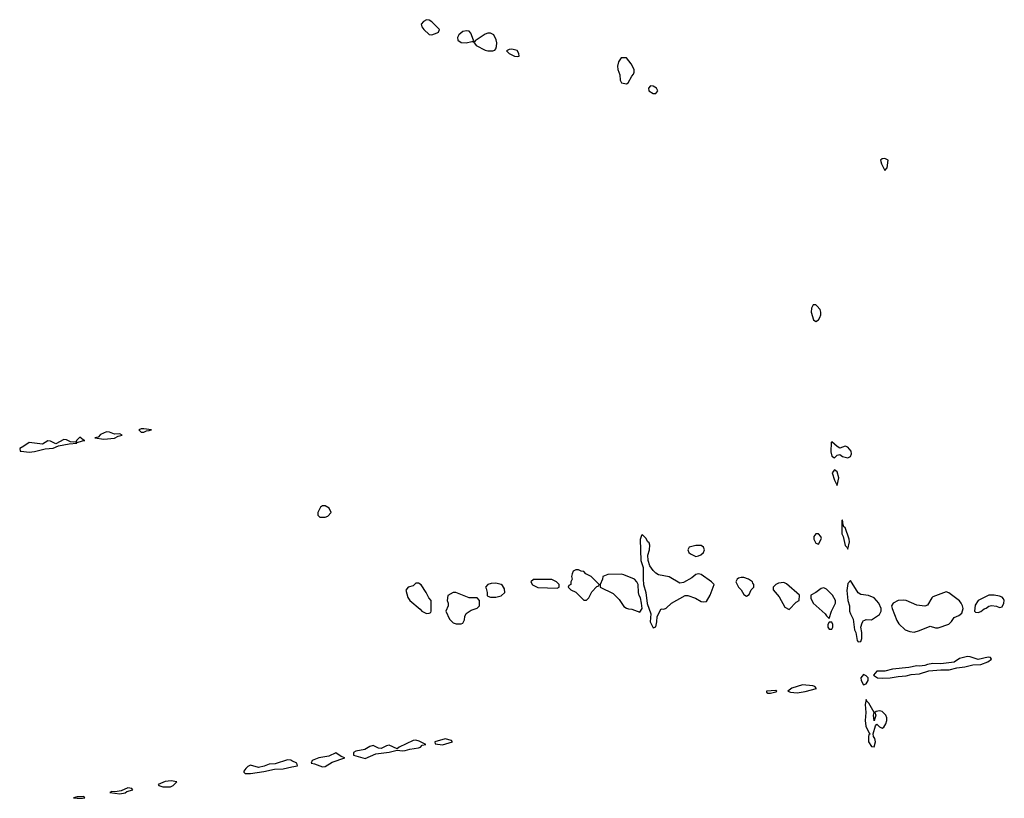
# Model space of a CAD drawing. Header units: inches. Extents: x 2769577 to 2880010, y 685631 to 825129.
# Tile 63 of 155: x 2817958 to 2825345, y 715185 to 721025. Entities that reach past the tile are written whole.
import ezdxf

# ---------------------------------------------------------------- set-up
doc = ezdxf.new("R2010")
doc.units = ezdxf.units.IN
doc.header["$MEASUREMENT"] = 0
for name, color, linetype in [('C8711', 7, 'Continuous'), ('C8721', 7, 'Continuous'), ('C8722', 7, 'Continuous')]:
    doc.layers.add(name, color=color, linetype=linetype)

msp = doc.modelspace()

# ---------------------------------------------------------------- linework, layer by layer
at = {"layer": 'C8711', "color": 4, "elevation": 4}
for points in [[(2818410, 717892.7), (2818384.7, 717870), (2818382, 717862), (2818390, 717854), (2818430, 717866), (2818446, 717870), (2818433.6, 717873.6)], [(2818610, 717932.8), (2818565.5, 717914.5), (2818546.4, 717893.6), (2818522, 717890), (2818590, 717879.1), (2818670, 717886.8), (2818698, 717902), (2818726, 717910), (2818710, 717918), (2818670, 717916), (2818632.4, 717932.4)], [(2818890, 717957.2), (2818870, 717957.2), (2818852, 717950), (2818870, 717932), (2818890, 717932), (2818910, 717942), (2818930, 717944.7), (2818946, 717950)], [(2818290, 717875.1), (2818230, 717844), (2818190, 717864.5), (2818170, 717866.6), (2818130, 717840.9), (2818030, 717853.3), (2817990, 717825.2), (2817958, 717810), (2817962, 717790), (2817968.3, 717788.3), (2818030, 717780.7), (2818070, 717786.8), (2818150, 717806.8), (2818209.5, 717810.5), (2818250, 717827.7), (2818330, 717844), (2818386, 717850), (2818378, 717858), (2818364.7, 717855.3), (2818339, 717859), (2818310, 717872.7)], [(2819095.6, 715315.6), (2819050, 715311.6), (2818998, 715290), (2819002, 715282), (2819030.8, 715270.8), (2819089.2, 715270.8), (2819110, 715281), (2819138, 715310)], [(2818770, 715264), (2818718.5, 715241.5), (2818674, 715234), (2818650, 715235.3), (2818634, 715230), (2818710, 715218.8), (2818750, 715227.3), (2818762.7, 715237.3), (2818808, 715250), (2818799, 715259)], [(2818438, 715198), (2818390, 715197.2), (2818362, 715190), (2818390, 715185.5), (2818430, 715187.7), (2818446, 715190)]]:
    msp.add_lwpolyline(points, close=True, dxfattribs=at)
msp.add_lwpolyline([(2820000, 715467), (2819991.1, 715471.1), (2819967.2, 715472.8), (2819875.9, 715444.1), (2819830, 715442), (2819793.2, 715426.8), (2819750, 715417), (2819690, 715433), (2819670, 715424.5), (2819655.5, 715410), (2819640.7, 715390), (2819640.7, 715380.7), (2819650.7, 715370.7), (2819690, 715370.4), (2819790, 715387.7), (2819870, 715404.9), (2819934.5, 715405.5), (2820000, 715420.4)], dxfattribs=at)
at = {"layer": 'C8721', "color": 4, "elevation": 4}
for points in [[(2824450, 719982.7), (2824430, 719981.2), (2824416, 719970), (2824422.8, 719942.8), (2824450, 719894), (2824467.3, 719912.7), (2824474, 719970)], [(2823930, 718887), (2823910, 718887), (2823897.8, 718862.2), (2823895.8, 718830), (2823913.5, 718773.5), (2823930, 718761.3), (2823950, 718773.4), (2823961.6, 718790), (2823969.6, 718810), (2823969.6, 718830), (2823962.9, 718850), (2823939.7, 718879.7)], [(2824050, 717858), (2824045.3, 717854.7), (2824044.2, 717784.2), (2824050.7, 717750.7), (2824070, 717738), (2824090, 717758.8), (2824110, 717764), (2824131, 717750), (2824170, 717738.4), (2824190, 717748.2), (2824199.5, 717770), (2824196, 717790), (2824170, 717819.3), (2824150, 717826.6), (2824110, 717812.3), (2824090, 717822.7)], [(2824070, 717649.2), (2824054.4, 717625.6), (2824070, 717571), (2824090, 717532), (2824102.9, 717590), (2824090, 717632.7)], [(2820250, 717378), (2820230, 717378), (2820214, 717370), (2820194, 717330), (2820194, 717310), (2820210, 717294), (2820250, 717294), (2820270, 717302), (2820295.3, 717330), (2820280.4, 717360.4)], [(2824130, 717274), (2824126.8, 717270), (2824127, 717170), (2824136.3, 717150), (2824150, 717081), (2824164.7, 717070), (2824170, 717054), (2824184.5, 717110), (2824182, 717130), (2824150, 717215.3), (2824142, 717222), (2824136.5, 717236.5)], [(2822630, 717162), (2822623.5, 717156.5), (2822613.7, 717126.3), (2822617.1, 716970), (2822636.7, 716916.7), (2822634.9, 716830), (2822638.7, 716790), (2822656.5, 716730), (2822666.4, 716646.4), (2822692.4, 716570), (2822688, 716510), (2822710, 716464.7), (2822730, 716472), (2822738, 716510), (2822739.5, 716550), (2822770, 716606), (2822790, 716604.7), (2822808.9, 716611.1), (2822848.7, 716650), (2822950, 716706), (2822970, 716706), (2823027.1, 716687.1), (2823070, 716661), (2823090, 716658), (2823110, 716662), (2823139, 716710), (2823168, 716790), (2823148, 716810), (2823070, 716864), (2823050, 716869), (2823030, 716864), (2823000.7, 716839.3), (2822937.3, 716802.7), (2822910, 716799), (2822830, 716846), (2822750, 716861.2), (2822730, 716873.2), (2822710, 716893.2), (2822685.1, 716930), (2822672, 716970), (2822671.8, 717010), (2822682.9, 717050), (2822684.7, 717084.7), (2822680.4, 717100.4), (2822670, 717108.7), (2822656.6, 717136.6)], [(2823950, 717168.7), (2823930, 717168.7), (2823916, 717150), (2823916, 717130), (2823930, 717098), (2823950, 717092), (2823973.6, 717133.6), (2823968.7, 717150)], [(2823070, 717082), (2823030, 717082), (2822982, 717070), (2822971.3, 717050), (2822978, 717030), (2822990, 717018), (2823030, 716998), (2823050, 717004.7), (2823068.9, 717011.1), (2823088, 717030), (2823095.3, 717050), (2823088, 717070)], [(2822150, 716898), (2822130, 716898), (2822111.6, 716888.4), (2822102, 716870), (2822098, 716850), (2822102, 716830), (2822094, 716810), (2822094, 716790), (2822078, 716782), (2822074, 716770), (2822094, 716750), (2822131.1, 716731.1), (2822190, 716672), (2822210, 716672), (2822228, 716690), (2822250, 716734), (2822287.3, 716772.7), (2822302, 716778), (2822306, 716790), (2822246, 716850), (2822206, 716870), (2822190, 716886), (2822170, 716888)], [(2822470, 716865.2), (2822370, 716864), (2822334, 716850), (2822331.6, 716828.4), (2822314, 716790), (2822314, 716770), (2822410, 716722), (2822456.8, 716676.8), (2822490, 716624.7), (2822510, 716611.3), (2822525.4, 716605.4), (2822550, 716604.7), (2822610, 716581), (2822629, 716610), (2822623.7, 716650), (2822616.2, 716690), (2822606.3, 716706.3), (2822600.7, 716730), (2822597.2, 716790), (2822588.7, 716810), (2822570, 716828.7), (2822490, 716861.2)], [(2820950, 716798), (2820930, 716798), (2820910, 716778), (2820871.6, 716768.4), (2820854, 716746), (2820870.9, 716690.9), (2820884.7, 716670), (2820963.6, 716603.6), (2820974, 716590), (2821010, 716572), (2821030, 716574), (2821042, 716578), (2821046, 716590), (2821046, 716670), (2821028.4, 716688.4), (2821008, 716730), (2820970, 716786)], [(2821530, 716798), (2821496.4, 716796.4), (2821470, 716788), (2821452, 716770), (2821458.8, 716758.8), (2821466, 716730), (2821465.4, 716705.4), (2821470, 716702), (2821490, 716694), (2821530, 716694), (2821570, 716704.7), (2821598, 716730), (2821596.4, 716756.4), (2821580.4, 716780.4), (2821570, 716788)], [(2821812.7, 716827.3), (2821794, 716810), (2821805.4, 716785.4), (2821845.4, 716765.4), (2821990, 716762), (2822006, 716770), (2822006, 716790), (2821986, 716810), (2821950, 716826)], [(2823390, 716842), (2823370, 716842), (2823350, 716835.3), (2823342, 716830), (2823332, 716810), (2823352, 716770), (2823372, 716750), (2823390, 716714), (2823410, 716702), (2823430, 716714), (2823446, 716750), (2823466, 716770), (2823466, 716790), (2823458, 716798), (2823455.3, 716810), (2823426, 716830)], [(2823690, 716804), (2823650, 716799), (2823632, 716790), (2823612, 716770), (2823611.3, 716750), (2823656.8, 716696.8), (2823699.6, 716619.6), (2823730, 716602), (2823783.1, 716656.9), (2823806, 716670), (2823808, 716710), (2823710, 716793.2)], [(2824190, 716819.3), (2824170, 716795.3), (2824162.9, 716742.9), (2824171.8, 716670), (2824184.9, 716630), (2824184.9, 716590), (2824190.3, 716570), (2824211.7, 716530), (2824221.6, 716450), (2824231, 716430), (2824241, 716370), (2824250, 716358), (2824270, 716362), (2824276.5, 716383.5), (2824277.2, 716430), (2824269.5, 716469.5), (2824278.6, 716501.4), (2824290, 716518), (2824298, 716522), (2824310, 716526), (2824350, 716524.7), (2824410, 716564.7), (2824422, 716590), (2824422, 716610), (2824404, 716650), (2824369.5, 716689.5), (2824326.3, 716706.3), (2824270, 716712.7), (2824250, 716727)], [(2821230, 716728.7), (2821210, 716728), (2821170, 716706), (2821164.7, 716670), (2821172, 716650), (2821172, 716630), (2821154, 716590), (2821182, 716530), (2821210, 716502), (2821232.7, 716492.7), (2821270, 716494), (2821282, 716498), (2821296.4, 716523.6), (2821298, 716550), (2821308.9, 716571.1), (2821344.7, 716595.3), (2821390, 716612), (2821408, 716630), (2821408, 716670), (2821390, 716688), (2821330, 716688.7)], [(2823990, 716762.7), (2823970, 716759.3), (2823930, 716728.7), (2823894, 716710), (2823892.7, 716687.3), (2823911.3, 716650), (2824002, 716570), (2824010, 716554), (2824030, 716534), (2824049, 716590), (2824078, 716650), (2824078, 716670), (2824057.2, 716710), (2824010, 716752.7)], [(2824910, 716734), (2824810, 716697.2), (2824801, 716690), (2824770, 716634), (2824750, 716625.2), (2824690, 716633.2), (2824610, 716669.4), (2824591.9, 716671.9), (2824550, 716669.4), (2824511, 716650), (2824498.8, 716630), (2824502.8, 716610), (2824538, 716518), (2824553.7, 716493.7), (2824602, 716450), (2824635.3, 716435.3), (2824668.9, 716431.1), (2824710, 716444.7), (2824790, 716476), (2824830, 716462.8), (2824850, 716462.8), (2824929.2, 716490.8), (2824949.3, 716510.7), (2824970, 716541), (2825003.2, 716556.8), (2825025.6, 716574.4), (2825036, 716610), (2825032.7, 716630), (2825022.7, 716650), (2825010, 716665.2), (2824930, 716725.2)], [(2825270, 716708.7), (2825230, 716708.7), (2825163.5, 716676.5), (2825150, 716668), (2825127.1, 716632.9), (2825121, 716590), (2825130, 716581), (2825150, 716578), (2825170, 716586), (2825193.2, 716606.8), (2825210, 716611.3), (2825230, 716626), (2825250, 716631.3), (2825287.1, 716627.1), (2825310, 716616), (2825330, 716621), (2825342.7, 716650), (2825345.2, 716670), (2825340.2, 716680.2), (2825330, 716693.2), (2825310, 716701.2)], [(2824050, 716506), (2824030, 716506), (2824022, 716490), (2824022, 716470), (2824030, 716454), (2824050, 716454), (2824058, 716470), (2824058, 716490)], [(2825069.3, 716249.3), (2825010, 716232.7), (2824970, 716205.2), (2824870, 716194), (2824810, 716196.2), (2824770, 716189.3), (2824750, 716180.9), (2824710, 716176.2), (2824690, 716178.4), (2824630, 716166), (2824507.3, 716152.7), (2824450, 716138), (2824390, 716139), (2824364.7, 716110), (2824394, 716090), (2824430, 716086.4), (2824490, 716088.4), (2824550, 716099.3), (2824610, 716104), (2824646.3, 716113.7), (2824710, 716118.4), (2824779.1, 716140.9), (2824868.3, 716148.3), (2824932, 716148), (2824990, 716164), (2825050, 716170.5), (2825110, 716185.5), (2825170, 716187.7), (2825222, 716210), (2825248.7, 716230), (2825240.4, 716240.4), (2825224, 716244), (2825150, 716225.2), (2825090, 716246.6)], [(2824290, 716113.2), (2824267.7, 716090), (2824270.7, 716070), (2824290, 716036), (2824310, 716044.7), (2824322.7, 716070), (2824324, 716090), (2824310, 716104)], [(2823630, 715993.2), (2823562, 715990), (2823562, 715982), (2823570, 715974), (2823590, 715974), (2823630, 715984.7), (2823638, 715990)], [(2823830, 716037.6), (2823750, 716011.8), (2823722, 715990), (2823740.7, 715980.7), (2823790, 715975.5), (2823850, 715986), (2823935.3, 716010), (2823923.1, 716023.1), (2823908, 716030)], [(2824310, 715926), (2824302, 715890), (2824306.4, 715830), (2824302, 715770), (2824306.8, 715726.8), (2824330, 715678), (2824338, 715670), (2824330, 715662), (2824326.7, 715650), (2824325.7, 715610), (2824350, 715574), (2824370, 715572), (2824378.4, 715610), (2824374, 715634), (2824364, 715650), (2824362, 715670), (2824378, 715730), (2824390, 715742), (2824410, 715722), (2824430, 715712), (2824440.4, 715719.6), (2824456.5, 715743.5), (2824464, 715770), (2824464, 715790), (2824455.3, 715810), (2824430, 715835.3), (2824410, 715842), (2824383.6, 715836.4), (2824374, 715830), (2824382, 715810), (2824370, 715766), (2824364, 715810), (2824368, 715830), (2824330, 715899), (2824313.2, 715913.2)], [(2820930, 715620.5), (2820910, 715618.7), (2820804.7, 715570), (2820790, 715555.3), (2820730, 715583.7), (2820710, 715579.5), (2820670, 715559.3), (2820650, 715562.7), (2820610, 715580.9), (2820585.8, 715574.2), (2820548.3, 715551.7), (2820479.8, 715540.2), (2820462.8, 715530), (2820462, 715510), (2820550, 715482.8), (2820630, 715519.3), (2820730, 715530.7), (2820790, 715546), (2820830, 715540.7), (2820850, 715544), (2820885.4, 715554.6), (2820950, 715564.4), (2820964, 715570), (2820977.2, 715582.8), (2821006, 715590), (2820955.1, 715615.1)], [(2821150, 715631.8), (2821072, 715610), (2821074, 715594), (2821130, 715586.8), (2821206, 715610), (2821198, 715618)], [(2820330, 715527), (2820277.6, 715502.4), (2820202, 715490), (2820151.3, 715470), (2820144.7, 715450), (2820148.3, 715448.3), (2820170, 715444.9), (2820230, 715421), (2820250, 715424.7), (2820303.6, 715456.4), (2820398, 715490), (2820370, 715499.3)]]:
    msp.add_lwpolyline(points, close=True, dxfattribs=at)
msp.add_lwpolyline([(2820000, 715420.4), (2820042, 715430), (2820037.2, 715450), (2820000, 715467)], dxfattribs=at)
at = {"layer": 'C8722', "color": 4, "elevation": 4}
for points in [[(2821010, 721024.5), (2820986.8, 721010), (2820970.6, 720990), (2820974.9, 720970), (2820990.3, 720950), (2821030, 720914), (2821050, 720910.3), (2821090, 720927), (2821099, 720930), (2821106.6, 720950), (2821050, 721009.6), (2821030, 721022)], [(2821310, 720940.5), (2821283.9, 720936.1), (2821252.2, 720910), (2821242.7, 720890), (2821246.3, 720870), (2821270, 720853.8), (2821308.5, 720851.5), (2821350, 720861), (2821359, 720861), (2821362, 720870), (2821343.6, 720923.6), (2821330, 720938)], [(2821490, 720923.6), (2821470, 720923.6), (2821450, 720916.9), (2821374.4, 720865.6), (2821370, 720858), (2821362, 720858), (2821382, 720830), (2821450, 720797.1), (2821470, 720792), (2821508.4, 720791.6), (2821523.3, 720796.7), (2821530, 720806), (2821536.3, 720823.7), (2821538, 720850), (2821532.3, 720872.3), (2821514.5, 720910)], [(2821650, 720802.7), (2821630, 720801.2), (2821611.3, 720790), (2821631.3, 720770), (2821670, 720751), (2821690, 720748), (2821706, 720750), (2821702, 720770), (2821690, 720794)], [(2822510, 720738), (2822470, 720738), (2822451.1, 720708.9), (2822442.8, 720677.2), (2822446.8, 720650), (2822460.7, 720610), (2822462.8, 720570), (2822472, 720550), (2822510, 720542.8), (2822522, 720550), (2822550, 720602), (2822563.1, 720616.9), (2822568.7, 720630), (2822568.7, 720650), (2822546, 720694)], [(2822690, 720529), (2822674.8, 720510), (2822679.1, 720490), (2822710, 720470.5), (2822730, 720470.7), (2822746.6, 720490), (2822736, 720510), (2822710, 720526.6)]]:
    msp.add_lwpolyline(points, close=True, dxfattribs=at)

doc.saveas('drawing.dxf')
